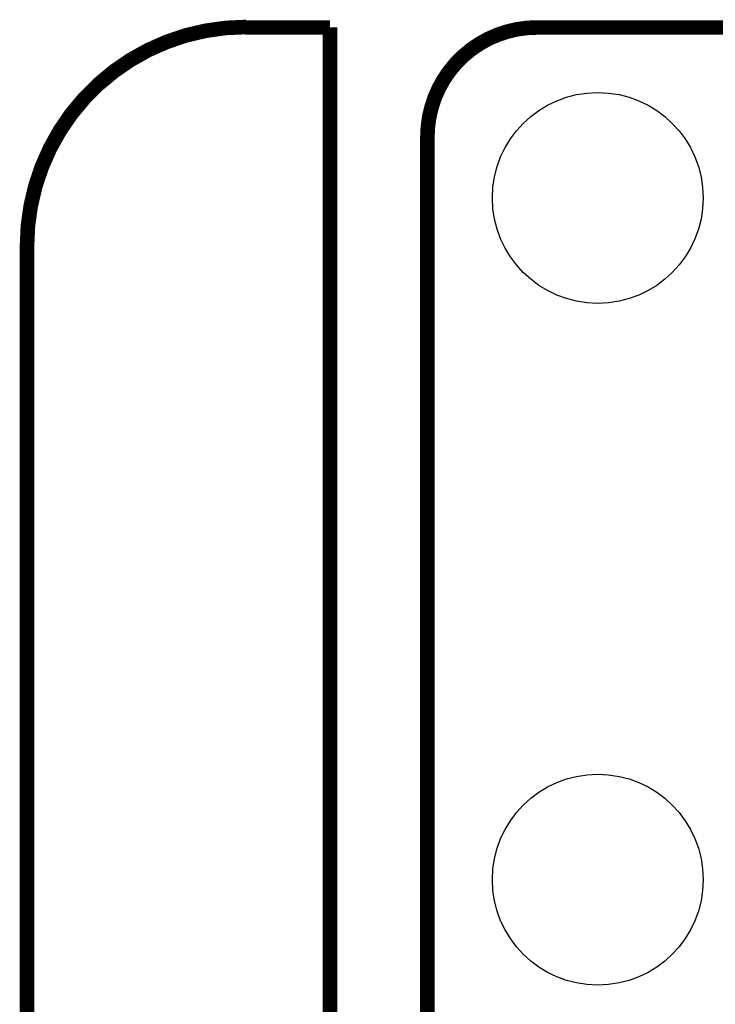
# Model space of a CAD drawing. Extents: x -1.3 to 24.2, y -3.9 to 39.2.
# Tile 28 of 37: x -1.3 to 5.9, y 28.9 to 39.2. Entities that reach past the tile are written whole.
import ezdxf

# ---------------------------------------------------------------- set-up
doc = ezdxf.new("R2010")
doc.units = 0
doc.layers.get('0').update_dxf_attribs({"linetype": 'CONTINUOUS'})
doc.layers.add('ANGLE_11_CLICK_V101_GKO', color=5, linetype='CONTINUOUS')
doc.layers.add('ANGLE_11_CLICK_V101_GTS', color=12, linetype='CONTINUOUS')

# ---------------------------------------------------------------- blocks, each defined once
blk = doc.blocks.new('ROUND_4')
blk.add_circle((0, 0), 1.1)

msp = doc.modelspace()

# ---------------------------------------------------------------- linework, layer by layer
at = {"layer": 'ANGLE_11_CLICK_V101_GKO', "const_width": 0.1524}
for points in [[(1.016, 39.116, 0.4142136), (-1.27, 36.83)], [(4.0513, 39.11092, 0.4142136), (2.9083, 37.96792)]]:
    msp.add_lwpolyline(points, format="xyb", dxfattribs=at)
for points in [[(1.0033, 39.11092), (1.8923, 39.11092)], [(1.8923, 24.79294), (1.8923, 39.11092)], [(4.0513, 39.11092), (18.7833, 39.11092)], [(2.9083, 25.39492), (2.9083, 37.96792)], [(-1.27, -3.81), (-1.27, 36.83)]]:
    msp.add_lwpolyline(points, dxfattribs=at)

# ---------------------------------------------------------------- block references
at = {"layer": 'ANGLE_11_CLICK_V101_GTS'}
for p in [(4.6863, 37.33292), (4.6863, 30.22092)]:
    msp.add_blockref('ROUND_4', p, dxfattribs=at)

doc.saveas('drawing.dxf')
